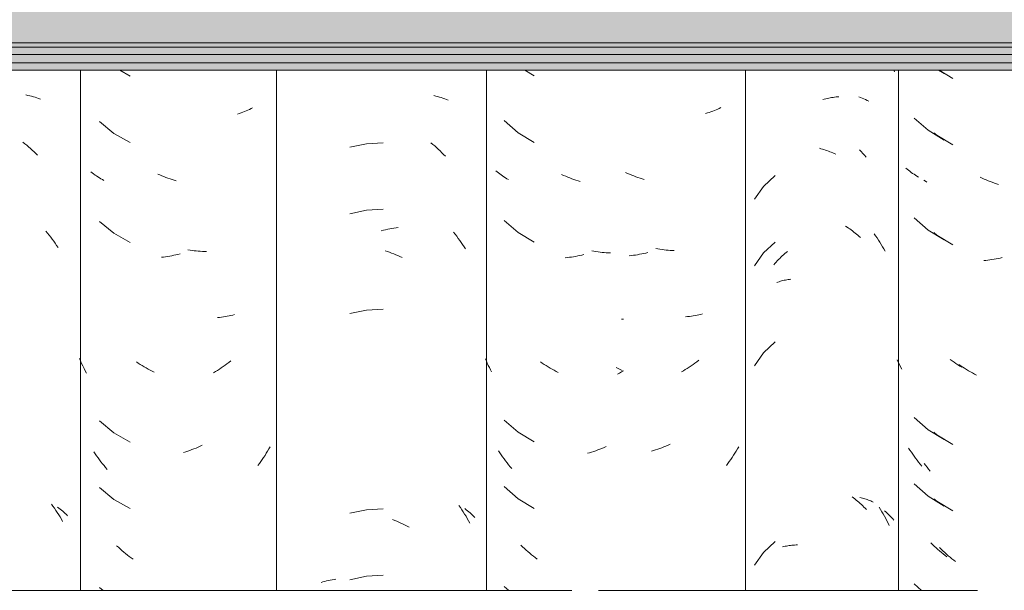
# Model space of a CAD drawing. Header units: metres. Extents: x -28.2 to 13.6, y -1.6 to 5.9.
# Tile 128 of 159: x 4.302 to 4.747, y 3.278 to 3.537. Entities that reach past the tile are written whole.
import ezdxf

# ---------------------------------------------------------------- set-up
doc = ezdxf.new("R2010")
doc.units = ezdxf.units.M
doc.layers.add('A-GLAZ-CWMG', color=7, linetype='Continuous', lineweight=5)
doc.layers.add('A-ROOF', color=7, linetype='Continuous', lineweight=5)

# ---------------------------------------------------------------- blocks, each defined once
blk = doc.blocks.new('FP_229-CASA 2')
at = {"layer": 'A-GLAZ-CWMG', "color": 9, "true_color": 0xc0c0c0}
for p, q in [((-17.34395, 3.51402), (-17.34143, 3.51245)), ((-17.35493, 3.49234), (-17.3486, 3.48677)), ((-17.3486, 3.48677), (-17.34143, 3.48231)), ((-17.35809, 3.46916), (-17.35866, 3.46966)), ((-17.3575, 3.46868), (-17.35809, 3.46916)), ((-17.3569, 3.4682), (-17.3575, 3.46868)), ((-17.35628, 3.46773), (-17.3569, 3.4682)), ((-17.35565, 3.46728), (-17.35628, 3.46773)), ((-17.35501, 3.46684), (-17.35565, 3.46728)), ((-17.35436, 3.4664), (-17.35501, 3.46684)), ((-17.35369, 3.46599), (-17.35436, 3.4664)), ((-17.35301, 3.46558), (-17.35369, 3.46599)), ((-17.35493, 3.44713), (-17.3486, 3.44156)), ((-17.3486, 3.44156), (-17.34143, 3.4371)), ((-17.36212, 3.38177), (-17.36261, 3.38286)), ((-17.33778, 3.3823), (-17.33865, 3.38291)), ((-17.36162, 3.38068), (-17.36212, 3.38177)), ((-17.36111, 3.37961), (-17.36162, 3.38068)), ((-17.36058, 3.37855), (-17.36111, 3.37961)), ((-17.33691, 3.3817), (-17.33778, 3.3823)), ((-17.33604, 3.38112), (-17.33691, 3.3817)), ((-17.33515, 3.38056), (-17.33604, 3.38112)), ((-17.33426, 3.38001), (-17.33515, 3.38056)), ((-17.33337, 3.37948), (-17.33426, 3.38001)), ((-17.35493, 3.3567), (-17.3486, 3.35113)), ((-17.3486, 3.35113), (-17.34143, 3.34667)), ((-17.35684, 3.34189), (-17.35744, 3.34285)), ((-17.35622, 3.34095), (-17.35684, 3.34189)), ((-17.35559, 3.34002), (-17.35622, 3.34095)), ((-17.35495, 3.3391), (-17.35559, 3.34002)), ((-17.35429, 3.33819), (-17.35495, 3.3391)), ((-17.35363, 3.33729), (-17.35429, 3.33819)), ((-17.35295, 3.33641), (-17.35363, 3.33729)), ((-17.35225, 3.33554), (-17.35295, 3.33641)), ((-17.35155, 3.33468), (-17.35225, 3.33554)), ((-17.35493, 3.32656), (-17.3486, 3.32099)), ((-17.3486, 3.32099), (-17.34143, 3.31653)), ((-17.34662, 3.29919), (-17.3474, 3.29996)), ((-17.34584, 3.29843), (-17.34662, 3.29919)), ((-17.34505, 3.29769), (-17.34584, 3.29843)), ((-17.34424, 3.29696), (-17.34505, 3.29769)), ((-17.34343, 3.29625), (-17.34424, 3.29696)), ((-17.34261, 3.29555), (-17.34343, 3.29625)), ((-17.34178, 3.29487), (-17.34261, 3.29555)), ((-17.34095, 3.2942), (-17.34178, 3.29487)), ((-17.3401, 3.29355), (-17.34095, 3.2942)), ((-17.35493, 3.28134), (-17.35158, 3.27839))]:
    blk.add_line(p, q, dxfattribs=at)
blk = doc.blocks.new('FP_230-CASA 2')
at = {"layer": 'A-GLAZ-CWMG', "color": 9, "true_color": 0xc0c0c0}
for p, q in [((-17.39631, 3.50071), (-17.39564, 3.50089)), ((-17.39564, 3.50089), (-17.39497, 3.50106)), ((-17.39497, 3.50106), (-17.3943, 3.50122)), ((-17.3943, 3.50122), (-17.39363, 3.50136)), ((-17.39363, 3.50136), (-17.39297, 3.50149)), ((-17.39297, 3.50149), (-17.3923, 3.50161)), ((-17.3923, 3.50161), (-17.39163, 3.50171)), ((-17.39163, 3.50171), (-17.39097, 3.50181)), ((-17.39097, 3.50181), (-17.39031, 3.50189)), ((-17.39031, 3.50189), (-17.38965, 3.50195)), ((-17.38965, 3.50195), (-17.38899, 3.50201)), ((-17.39781, 3.47863), (-17.39713, 3.47845)), ((-17.39713, 3.47845), (-17.39646, 3.47825)), ((-17.39646, 3.47825), (-17.39579, 3.47805)), ((-17.39579, 3.47805), (-17.39512, 3.47783)), ((-17.39512, 3.47783), (-17.39445, 3.4776)), ((-17.39445, 3.4776), (-17.39378, 3.47735)), ((-17.39378, 3.47735), (-17.39311, 3.47709)), ((-17.39311, 3.47709), (-17.39245, 3.47682)), ((-17.39245, 3.47682), (-17.39178, 3.47654)), ((-17.39178, 3.47654), (-17.39112, 3.47624)), ((-17.39112, 3.47624), (-17.39046, 3.47593)), ((-17.41785, 3.46629), (-17.42309, 3.46139)), ((-17.42309, 3.46139), (-17.4272, 3.45552)), ((-17.38599, 3.44333), (-17.38535, 3.44293)), ((-17.38535, 3.44293), (-17.38472, 3.44251)), ((-17.38472, 3.44251), (-17.38409, 3.44208)), ((-17.38409, 3.44208), (-17.38347, 3.44163)), ((-17.38347, 3.44163), (-17.38285, 3.44118)), ((-17.38285, 3.44118), (-17.38224, 3.44071)), ((-17.38224, 3.44071), (-17.38163, 3.44024)), ((-17.41785, 3.43615), (-17.42309, 3.43124)), ((-17.38163, 3.44024), (-17.38103, 3.43975)), ((-17.38103, 3.43975), (-17.38043, 3.43924)), ((-17.38043, 3.43924), (-17.37984, 3.43873)), ((-17.37984, 3.43873), (-17.37926, 3.43821)), ((-17.41293, 3.43142), (-17.41233, 3.43192)), ((-17.42309, 3.43124), (-17.4272, 3.42538)), ((-17.41747, 3.42702), (-17.41693, 3.42761)), ((-17.41693, 3.42761), (-17.41638, 3.42818)), ((-17.41638, 3.42818), (-17.41582, 3.42875)), ((-17.41582, 3.42875), (-17.41526, 3.42931)), ((-17.41526, 3.42931), (-17.41468, 3.42985)), ((-17.41468, 3.42985), (-17.41411, 3.43038)), ((-17.41411, 3.43038), (-17.41352, 3.43091)), ((-17.41352, 3.43091), (-17.41293, 3.43142)), ((-17.41853, 3.42582), (-17.418, 3.42642)), ((-17.418, 3.42642), (-17.41747, 3.42702)), ((-17.41662, 3.41803), (-17.41606, 3.41821)), ((-17.41606, 3.41821), (-17.4155, 3.41838)), ((-17.4155, 3.41838), (-17.41493, 3.41853)), ((-17.41493, 3.41853), (-17.41436, 3.41868)), ((-17.41436, 3.41868), (-17.41378, 3.41882)), ((-17.41378, 3.41882), (-17.41319, 3.41894)), ((-17.41319, 3.41894), (-17.41259, 3.41905)), ((-17.41259, 3.41905), (-17.41199, 3.41916)), ((-17.41199, 3.41916), (-17.41139, 3.41925)), ((-17.41139, 3.41925), (-17.41078, 3.41932)), ((-17.41716, 3.41784), (-17.41662, 3.41803)), ((-17.41785, 3.39093), (-17.42309, 3.38603)), ((-17.42309, 3.38603), (-17.4272, 3.38016)), ((-17.38298, 3.32071), (-17.38237, 3.32024)), ((-17.38237, 3.32024), (-17.38176, 3.31977)), ((-17.37954, 3.32049), (-17.37896, 3.32036)), ((-17.37896, 3.32036), (-17.37839, 3.32021)), ((-17.37839, 3.32021), (-17.37782, 3.32005)), ((-17.38176, 3.31977), (-17.38116, 3.31928)), ((-17.38116, 3.31928), (-17.38056, 3.31878)), ((-17.38056, 3.31878), (-17.37997, 3.31827)), ((-17.37997, 3.31827), (-17.37938, 3.31775)), ((-17.37938, 3.31775), (-17.3788, 3.31722)), ((-17.3788, 3.31722), (-17.37823, 3.31668)), ((-17.37823, 3.31668), (-17.37767, 3.31612)), ((-17.37782, 3.32005), (-17.37726, 3.31988)), ((-17.37767, 3.31612), (-17.37711, 3.31556)), ((-17.37726, 3.31988), (-17.37671, 3.3197)), ((-17.37671, 3.3197), (-17.37616, 3.31951)), ((-17.37616, 3.31951), (-17.37563, 3.3193)), ((-17.37563, 3.3193), (-17.3751, 3.31909)), ((-17.3751, 3.31909), (-17.37457, 3.31887)), ((-17.37457, 3.31887), (-17.37406, 3.31864)), ((-17.37406, 3.31864), (-17.37356, 3.3184)), ((-17.37711, 3.31556), (-17.37656, 3.31498)), ((-17.41785, 3.30051), (-17.42309, 3.2956)), ((-17.41448, 3.29808), (-17.4139, 3.29822)), ((-17.4139, 3.29822), (-17.41331, 3.29834)), ((-17.41331, 3.29834), (-17.41272, 3.29846)), ((-17.41272, 3.29846), (-17.41212, 3.29856)), ((-17.41212, 3.29856), (-17.41152, 3.29866)), ((-17.41152, 3.29866), (-17.41091, 3.29874)), ((-17.41091, 3.29874), (-17.41029, 3.29881)), ((-17.41029, 3.29881), (-17.40967, 3.29886)), ((-17.40967, 3.29886), (-17.40905, 3.29891)), ((-17.40905, 3.29891), (-17.40842, 3.29894)), ((-17.40842, 3.29894), (-17.40778, 3.29897)), ((-17.42309, 3.2956), (-17.4272, 3.28973))]:
    blk.add_line(p, q, dxfattribs=at)
blk = doc.blocks.new('FP_231-CASA 2')
at = {"layer": 'A-GLAZ-CWMG', "color": 9, "true_color": 0xc0c0c0}
for p, q in [((-17.44852, 3.49463), (-17.44932, 3.49438)), ((-17.44772, 3.49489), (-17.44852, 3.49463)), ((-17.44693, 3.49516), (-17.44772, 3.49489)), ((-17.44615, 3.49544), (-17.44693, 3.49516)), ((-17.44539, 3.49574), (-17.44615, 3.49544)), ((-17.44463, 3.49606), (-17.44539, 3.49574)), ((-17.44388, 3.49639), (-17.44463, 3.49606)), ((-17.44314, 3.49673), (-17.44388, 3.49639)), ((-17.44242, 3.49708), (-17.44314, 3.49673)), ((-17.48465, 3.46724), (-17.48557, 3.46765)), ((-17.48372, 3.46684), (-17.48465, 3.46724)), ((-17.48279, 3.46646), (-17.48372, 3.46684)), ((-17.48186, 3.4661), (-17.48279, 3.46646)), ((-17.48092, 3.46576), (-17.48186, 3.4661)), ((-17.47998, 3.46543), (-17.48092, 3.46576)), ((-17.47904, 3.46512), (-17.47998, 3.46543)), ((-17.4781, 3.46483), (-17.47904, 3.46512)), ((-17.47716, 3.46455), (-17.4781, 3.46483)), ((-17.47094, 3.43301), (-17.47187, 3.43317)), ((-17.47, 3.43286), (-17.47094, 3.43301)), ((-17.46906, 3.43273), (-17.47, 3.43286)), ((-17.46813, 3.43262), (-17.46906, 3.43273)), ((-17.4672, 3.43252), (-17.46813, 3.43262)), ((-17.46627, 3.43244), (-17.4672, 3.43252)), ((-17.46535, 3.43238), (-17.46627, 3.43244)), ((-17.46442, 3.43233), (-17.46535, 3.43238)), ((-17.46351, 3.4323), (-17.46442, 3.43233)), ((-17.48296, 3.43004), (-17.48389, 3.42994)), ((-17.48203, 3.43015), (-17.48296, 3.43004)), ((-17.48109, 3.43028), (-17.48203, 3.43015)), ((-17.48015, 3.43043), (-17.48109, 3.43028)), ((-17.47921, 3.4306), (-17.48015, 3.43043)), ((-17.47827, 3.43078), (-17.47921, 3.4306)), ((-17.47733, 3.43098), (-17.47827, 3.43078)), ((-17.47639, 3.43119), (-17.47733, 3.43098)), ((-17.47545, 3.43143), (-17.47639, 3.43119)), ((-17.45755, 3.40238), (-17.45844, 3.4023)), ((-17.45667, 3.40248), (-17.45755, 3.40238)), ((-17.4558, 3.40259), (-17.45667, 3.40248)), ((-17.45493, 3.40271), (-17.4558, 3.40259)), ((-17.45407, 3.40285), (-17.45493, 3.40271)), ((-17.45322, 3.40301), (-17.45407, 3.40285)), ((-17.45238, 3.40319), (-17.45322, 3.40301)), ((-17.45154, 3.40337), (-17.45238, 3.40319)), ((-17.45071, 3.40358), (-17.45154, 3.40337)), ((-17.45246, 3.38262), (-17.45331, 3.38197)), ((-17.48897, 3.37889), (-17.48987, 3.37938)), ((-17.48806, 3.37842), (-17.48897, 3.37889)), ((-17.48714, 3.37796), (-17.48806, 3.37842)), ((-17.45853, 3.3784), (-17.45942, 3.37786)), ((-17.45764, 3.37895), (-17.45853, 3.3784)), ((-17.45676, 3.37952), (-17.45764, 3.37895)), ((-17.45589, 3.38011), (-17.45676, 3.37952)), ((-17.45502, 3.38071), (-17.45589, 3.38011)), ((-17.45416, 3.38133), (-17.45502, 3.38071)), ((-17.45331, 3.38197), (-17.45416, 3.38133)), ((-17.45942, 3.37786), (-17.46031, 3.37733)), ((-17.47009, 3.34265), (-17.47103, 3.34232)), ((-17.46916, 3.343), (-17.47009, 3.34265)), ((-17.46822, 3.34336), (-17.46916, 3.343)), ((-17.46729, 3.34374), (-17.46822, 3.34336)), ((-17.46636, 3.34414), (-17.46729, 3.34374)), ((-17.46544, 3.34455), (-17.46636, 3.34414)), ((-17.43492, 3.34242), (-17.4355, 3.34145)), ((-17.43435, 3.3434), (-17.43492, 3.34242)), ((-17.47291, 3.34171), (-17.47385, 3.34143)), ((-17.47197, 3.34201), (-17.47291, 3.34171)), ((-17.47103, 3.34232), (-17.47197, 3.34201)), ((-17.43733, 3.33861), (-17.43797, 3.33768)), ((-17.43671, 3.33955), (-17.43733, 3.33861)), ((-17.4361, 3.34049), (-17.43671, 3.33955)), ((-17.4355, 3.34145), (-17.4361, 3.34049)), ((-17.43928, 3.33587), (-17.43996, 3.33498)), ((-17.43862, 3.33677), (-17.43928, 3.33587)), ((-17.43797, 3.33768), (-17.43862, 3.33677))]:
    blk.add_line(p, q, dxfattribs=at)
blk = doc.blocks.new('Rectangular Mullion - Telha Fibrocimento - Ondulada-V225-CASA 2')
at = {"layer": 'A-GLAZ-CWMG'}
for p, q in [((-17.43132, 3.27839), (-17.43132, 3.51402)), ((-17.3621, 3.27839), (-17.3621, 3.51402))]:
    blk.add_line(p, q, dxfattribs=at)
for name in ['FP_230-CASA 2', 'FP_231-CASA 2', 'FP_229-CASA 2']:
    blk.add_blockref(name, (0, 0), dxfattribs=at)
blk = doc.blocks.new('FP_240-CASA 2')
at = {"layer": 'A-GLAZ-CWMG', "color": 9, "true_color": 0xc0c0c0}
for p, q in [((-17.57229, 3.50247), (-17.57146, 3.50228)), ((-17.57146, 3.50228), (-17.57063, 3.50207)), ((-17.57063, 3.50207), (-17.56982, 3.50184)), ((-17.56982, 3.50184), (-17.56901, 3.5016)), ((-17.56901, 3.5016), (-17.56822, 3.50134)), ((-17.56822, 3.50134), (-17.56743, 3.50107)), ((-17.56743, 3.50107), (-17.56666, 3.50078)), ((-17.56666, 3.50078), (-17.5659, 3.50048)), ((-17.60286, 3.48071), (-17.61033, 3.47909)), ((-17.59523, 3.48117), (-17.60286, 3.48071)), ((-17.57366, 3.48112), (-17.57281, 3.48041)), ((-17.57281, 3.48041), (-17.57197, 3.47969)), ((-17.57197, 3.47969), (-17.57114, 3.47895)), ((-17.57114, 3.47895), (-17.57032, 3.4782)), ((-17.57032, 3.4782), (-17.56951, 3.47743)), ((-17.56951, 3.47743), (-17.56871, 3.47664)), ((-17.56871, 3.47664), (-17.56792, 3.47584)), ((-17.56792, 3.47584), (-17.56714, 3.47502)), ((-17.60286, 3.45056), (-17.61033, 3.44894)), ((-17.59523, 3.45102), (-17.60286, 3.45056)), ((-17.59612, 3.44122), (-17.59516, 3.44149)), ((-17.59516, 3.44149), (-17.59421, 3.44173)), ((-17.59421, 3.44173), (-17.59325, 3.44195)), ((-17.59325, 3.44195), (-17.5923, 3.44216)), ((-17.5923, 3.44216), (-17.59134, 3.44235)), ((-17.59134, 3.44235), (-17.59039, 3.44252)), ((-17.59039, 3.44252), (-17.58944, 3.44267)), ((-17.58944, 3.44267), (-17.5885, 3.4428)), ((-17.56341, 3.44059), (-17.5627, 3.43969)), ((-17.5627, 3.43969), (-17.562, 3.43877)), ((-17.562, 3.43877), (-17.56131, 3.43784)), ((-17.56131, 3.43784), (-17.56064, 3.4369)), ((-17.56064, 3.4369), (-17.55998, 3.43594)), ((-17.59434, 3.43218), (-17.59338, 3.43187)), ((-17.59338, 3.43187), (-17.59242, 3.43154)), ((-17.59242, 3.43154), (-17.59147, 3.43119)), ((-17.55998, 3.43594), (-17.55934, 3.43498)), ((-17.55934, 3.43498), (-17.5587, 3.434)), ((-17.5587, 3.434), (-17.55809, 3.43301)), ((-17.59147, 3.43119), (-17.59052, 3.43083)), ((-17.59052, 3.43083), (-17.58957, 3.43044)), ((-17.58957, 3.43044), (-17.58862, 3.43004)), ((-17.58862, 3.43004), (-17.58768, 3.42962)), ((-17.58768, 3.42962), (-17.58674, 3.42918)), ((-17.60286, 3.40535), (-17.61033, 3.40373)), ((-17.59523, 3.40581), (-17.60286, 3.40535)), ((-17.56099, 3.31682), (-17.56032, 3.31587)), ((-17.56032, 3.31587), (-17.55967, 3.31491)), ((-17.60286, 3.31492), (-17.61033, 3.3133)), ((-17.59523, 3.31538), (-17.60286, 3.31492)), ((-17.55967, 3.31491), (-17.55903, 3.31394)), ((-17.55903, 3.31394), (-17.5584, 3.31295)), ((-17.5584, 3.31295), (-17.55779, 3.31195)), ((-17.5583, 3.31539), (-17.55769, 3.31493)), ((-17.55779, 3.31195), (-17.5572, 3.31094)), ((-17.55769, 3.31493), (-17.5571, 3.31445)), ((-17.5571, 3.31445), (-17.55652, 3.31397)), ((-17.55652, 3.31397), (-17.55596, 3.31348)), ((-17.55596, 3.31348), (-17.55541, 3.31297)), ((-17.55541, 3.31297), (-17.55487, 3.31246)), ((-17.55487, 3.31246), (-17.55435, 3.31193)), ((-17.55435, 3.31193), (-17.55385, 3.31139)), ((-17.59101, 3.31045), (-17.59006, 3.31007)), ((-17.59006, 3.31007), (-17.58911, 3.30968)), ((-17.58911, 3.30968), (-17.58817, 3.30927)), ((-17.58817, 3.30927), (-17.58723, 3.30884)), ((-17.58723, 3.30884), (-17.58629, 3.30839)), ((-17.58629, 3.30839), (-17.58535, 3.30792)), ((-17.58535, 3.30792), (-17.58442, 3.30744)), ((-17.58442, 3.30744), (-17.58349, 3.30694)), ((-17.5572, 3.31094), (-17.55661, 3.30992)), ((-17.55661, 3.30992), (-17.55605, 3.30889)), ((-17.60286, 3.28478), (-17.61033, 3.28316)), ((-17.59523, 3.28524), (-17.60286, 3.28478)), ((-17.62333, 3.28197), (-17.62253, 3.28222)), ((-17.62253, 3.28222), (-17.62172, 3.28245)), ((-17.62172, 3.28245), (-17.6209, 3.28267)), ((-17.6209, 3.28267), (-17.62007, 3.28287)), ((-17.62007, 3.28287), (-17.61923, 3.28305)), ((-17.61923, 3.28305), (-17.61838, 3.28322)), ((-17.61838, 3.28322), (-17.61752, 3.28337)), ((-17.61752, 3.28337), (-17.61666, 3.2835))]:
    blk.add_line(p, q, dxfattribs=at)
blk = doc.blocks.new('FP_241-CASA 2')
at = {"layer": 'A-GLAZ-CWMG', "color": 9, "true_color": 0xc0c0c0}
for p, q in [((-17.71452, 3.51402), (-17.70983, 3.51132)), ((-17.66039, 3.49441), (-17.66118, 3.49415)), ((-17.6596, 3.49468), (-17.66039, 3.49441)), ((-17.65882, 3.49497), (-17.6596, 3.49468)), ((-17.65805, 3.49527), (-17.65882, 3.49497)), ((-17.65729, 3.49558), (-17.65805, 3.49527)), ((-17.65655, 3.49591), (-17.65729, 3.49558)), ((-17.65581, 3.49625), (-17.65655, 3.49591)), ((-17.65508, 3.4966), (-17.65581, 3.49625)), ((-17.65437, 3.49697), (-17.65508, 3.4966)), ((-17.72366, 3.49074), (-17.71715, 3.48539)), ((-17.71715, 3.48539), (-17.70983, 3.48118)), ((-17.72695, 3.46746), (-17.72755, 3.46794)), ((-17.72633, 3.46699), (-17.72695, 3.46746)), ((-17.72571, 3.46653), (-17.72633, 3.46699)), ((-17.72507, 3.46609), (-17.72571, 3.46653)), ((-17.72442, 3.46565), (-17.72507, 3.46609)), ((-17.72375, 3.46523), (-17.72442, 3.46565)), ((-17.72307, 3.46482), (-17.72375, 3.46523)), ((-17.72239, 3.46443), (-17.72307, 3.46482)), ((-17.72169, 3.46404), (-17.72239, 3.46443)), ((-17.69641, 3.46654), (-17.69734, 3.46694)), ((-17.69548, 3.46615), (-17.69641, 3.46654)), ((-17.69455, 3.46579), (-17.69548, 3.46615)), ((-17.69361, 3.46543), (-17.69455, 3.46579)), ((-17.69268, 3.4651), (-17.69361, 3.46543)), ((-17.69174, 3.46478), (-17.69268, 3.4651)), ((-17.6908, 3.46448), (-17.69174, 3.46478)), ((-17.68986, 3.4642), (-17.6908, 3.46448)), ((-17.68892, 3.46393), (-17.68986, 3.4642)), ((-17.72366, 3.44553), (-17.71715, 3.44017)), ((-17.71715, 3.44017), (-17.70983, 3.43596)), ((-17.68269, 3.43246), (-17.68363, 3.43262)), ((-17.68176, 3.43233), (-17.68269, 3.43246)), ((-17.68082, 3.43221), (-17.68176, 3.43233)), ((-17.67989, 3.43211), (-17.68082, 3.43221)), ((-17.67896, 3.43202), (-17.67989, 3.43211)), ((-17.67804, 3.43196), (-17.67896, 3.43202)), ((-17.67711, 3.43191), (-17.67804, 3.43196)), ((-17.67619, 3.43187), (-17.67711, 3.43191)), ((-17.67528, 3.43186), (-17.67619, 3.43187)), ((-17.69472, 3.42936), (-17.69565, 3.42925)), ((-17.69378, 3.42948), (-17.69472, 3.42936)), ((-17.69285, 3.42962), (-17.69378, 3.42948)), ((-17.69191, 3.42978), (-17.69285, 3.42962)), ((-17.69097, 3.42996), (-17.69191, 3.42978)), ((-17.69003, 3.43015), (-17.69097, 3.42996)), ((-17.68909, 3.43036), (-17.69003, 3.43015)), ((-17.68815, 3.43058), (-17.68909, 3.43036)), ((-17.6872, 3.43083), (-17.68815, 3.43058)), ((-17.66935, 3.40202), (-17.67023, 3.40193)), ((-17.66848, 3.40213), (-17.66935, 3.40202)), ((-17.66761, 3.40225), (-17.66848, 3.40213)), ((-17.66675, 3.40239), (-17.66761, 3.40225)), ((-17.6659, 3.40255), (-17.66675, 3.40239)), ((-17.66505, 3.40272), (-17.6659, 3.40255)), ((-17.66421, 3.40291), (-17.66505, 3.40272)), ((-17.66338, 3.40311), (-17.66421, 3.40291)), ((-17.66256, 3.40332), (-17.66338, 3.40311)), ((-17.73227, 3.38228), (-17.73276, 3.38341)), ((-17.73176, 3.38115), (-17.73227, 3.38228)), ((-17.73123, 3.38004), (-17.73176, 3.38115)), ((-17.73069, 3.37893), (-17.73123, 3.38004)), ((-17.73013, 3.37784), (-17.73069, 3.37893)), ((-17.70612, 3.38129), (-17.707, 3.38187)), ((-17.70524, 3.38072), (-17.70612, 3.38129)), ((-17.70435, 3.38018), (-17.70524, 3.38072)), ((-17.70345, 3.37965), (-17.70435, 3.38018)), ((-17.70255, 3.37913), (-17.70345, 3.37965)), ((-17.70165, 3.37863), (-17.70255, 3.37913)), ((-17.70074, 3.37815), (-17.70165, 3.37863)), ((-17.69983, 3.37769), (-17.70074, 3.37815)), ((-17.66944, 3.37859), (-17.67032, 3.37802)), ((-17.66856, 3.37918), (-17.66944, 3.37859)), ((-17.6677, 3.37978), (-17.66856, 3.37918)), ((-17.66683, 3.38039), (-17.6677, 3.37978)), ((-17.66598, 3.38103), (-17.66683, 3.38039)), ((-17.66513, 3.38167), (-17.66598, 3.38103)), ((-17.66429, 3.38234), (-17.66513, 3.38167)), ((-17.72955, 3.37676), (-17.73013, 3.37784)), ((-17.69891, 3.37724), (-17.69983, 3.37769)), ((-17.67121, 3.37747), (-17.6721, 3.37693)), ((-17.67032, 3.37802), (-17.67121, 3.37747)), ((-17.72366, 3.3551), (-17.71715, 3.34975)), ((-17.71715, 3.34975), (-17.70983, 3.34553)), ((-17.68091, 3.34248), (-17.68185, 3.34212)), ((-17.67998, 3.34285), (-17.68091, 3.34248)), ((-17.67905, 3.34325), (-17.67998, 3.34285)), ((-17.67813, 3.34366), (-17.67905, 3.34325)), ((-17.6772, 3.34408), (-17.67813, 3.34366)), ((-17.64702, 3.34245), (-17.64759, 3.34147)), ((-17.64646, 3.34344), (-17.64702, 3.34245)), ((-17.72564, 3.34023), (-17.72627, 3.34116)), ((-17.725, 3.33931), (-17.72564, 3.34023)), ((-17.72435, 3.3384), (-17.725, 3.33931)), ((-17.72368, 3.3375), (-17.72435, 3.3384)), ((-17.68466, 3.34114), (-17.6856, 3.34085)), ((-17.68372, 3.34145), (-17.68466, 3.34114)), ((-17.68278, 3.34178), (-17.68372, 3.34145)), ((-17.68185, 3.34212), (-17.68278, 3.34178)), ((-17.64938, 3.33859), (-17.65, 3.33765)), ((-17.64876, 3.33954), (-17.64938, 3.33859)), ((-17.64817, 3.3405), (-17.64876, 3.33954)), ((-17.64759, 3.34147), (-17.64817, 3.3405)), ((-17.72301, 3.33661), (-17.72368, 3.3375)), ((-17.72232, 3.33574), (-17.72301, 3.33661)), ((-17.72162, 3.33488), (-17.72232, 3.33574)), ((-17.7209, 3.33403), (-17.72162, 3.33488)), ((-17.72018, 3.33319), (-17.7209, 3.33403)), ((-17.65128, 3.33581), (-17.65194, 3.33491)), ((-17.65063, 3.33672), (-17.65128, 3.33581)), ((-17.65, 3.33765), (-17.65063, 3.33672)), ((-17.72366, 3.32496), (-17.71715, 3.3196)), ((-17.71715, 3.3196), (-17.70983, 3.31539)), ((-17.71512, 3.29787), (-17.71591, 3.29861)), ((-17.71432, 3.29714), (-17.71512, 3.29787)), ((-17.71351, 3.29643), (-17.71432, 3.29714)), ((-17.71269, 3.29573), (-17.71351, 3.29643)), ((-17.71186, 3.29504), (-17.71269, 3.29573)), ((-17.71103, 3.29438), (-17.71186, 3.29504)), ((-17.71018, 3.29372), (-17.71103, 3.29438)), ((-17.70933, 3.29308), (-17.71018, 3.29372)), ((-17.70847, 3.29246), (-17.70933, 3.29308)), ((-17.72366, 3.27974), (-17.72202, 3.27839))]:
    blk.add_line(p, q, dxfattribs=at)
blk = doc.blocks.new('FP_242-CASA 2')
at = {"layer": 'A-GLAZ-CWMG', "color": 9, "true_color": 0xc0c0c0}
for p, q in [((-17.75695, 3.50278), (-17.7561, 3.50261)), ((-17.7561, 3.50261), (-17.75527, 3.50242)), ((-17.75527, 3.50242), (-17.75444, 3.50221)), ((-17.75444, 3.50221), (-17.75362, 3.50199)), ((-17.75362, 3.50199), (-17.75282, 3.50176)), ((-17.75282, 3.50176), (-17.75202, 3.5015)), ((-17.75202, 3.5015), (-17.75123, 3.50124)), ((-17.75123, 3.50124), (-17.75045, 3.50095)), ((-17.75833, 3.48139), (-17.75747, 3.48071)), ((-17.75747, 3.48071), (-17.75662, 3.48001)), ((-17.75662, 3.48001), (-17.75578, 3.47929)), ((-17.75578, 3.47929), (-17.75495, 3.47856)), ((-17.75495, 3.47856), (-17.75413, 3.47781)), ((-17.75413, 3.47781), (-17.75331, 3.47704)), ((-17.75331, 3.47704), (-17.75251, 3.47626)), ((-17.75251, 3.47626), (-17.75171, 3.47546)), ((-17.74792, 3.44112), (-17.74719, 3.44024)), ((-17.74719, 3.44024), (-17.74647, 3.43934)), ((-17.74647, 3.43934), (-17.74577, 3.43843)), ((-17.74577, 3.43843), (-17.74509, 3.4375)), ((-17.74509, 3.4375), (-17.74441, 3.43657)), ((-17.74441, 3.43657), (-17.74375, 3.43561)), ((-17.74375, 3.43561), (-17.7431, 3.43465)), ((-17.7431, 3.43465), (-17.74246, 3.43367)), ((-17.74544, 3.31742), (-17.74476, 3.31648)), ((-17.74476, 3.31648), (-17.74409, 3.31554)), ((-17.74269, 3.31605), (-17.74206, 3.3156)), ((-17.74409, 3.31554), (-17.74343, 3.31458)), ((-17.74343, 3.31458), (-17.74279, 3.31361)), ((-17.74279, 3.31361), (-17.74216, 3.31263)), ((-17.74216, 3.31263), (-17.74155, 3.31164)), ((-17.74206, 3.3156), (-17.74145, 3.31515)), ((-17.74155, 3.31164), (-17.74095, 3.31063)), ((-17.74145, 3.31515), (-17.74085, 3.31468)), ((-17.74085, 3.31468), (-17.74027, 3.3142)), ((-17.74027, 3.3142), (-17.7397, 3.3137)), ((-17.7397, 3.3137), (-17.73915, 3.3132)), ((-17.73915, 3.3132), (-17.73862, 3.31269)), ((-17.73862, 3.31269), (-17.73809, 3.31217)), ((-17.74095, 3.31063), (-17.74037, 3.30961))]:
    blk.add_line(p, q, dxfattribs=at)
blk = doc.blocks.new('FP_250-CASA 2')
at = {"layer": 'A-GLAZ-CWMG', "color": 9, "true_color": 0xc0c0c0}
for p, q in [((-17.34363, 3.51402), (-17.33752, 3.51027)), ((-17.34601, 3.48566), (-17.34472, 3.48454)), ((-17.34472, 3.48454), (-17.33752, 3.48013)), ((-17.34984, 3.46371), (-17.35051, 3.46413)), ((-17.34916, 3.46331), (-17.34984, 3.46371)), ((-17.32423, 3.46511), (-17.32515, 3.46554)), ((-17.32331, 3.46469), (-17.32423, 3.46511)), ((-17.32238, 3.4643), (-17.32331, 3.46469)), ((-17.32145, 3.46392), (-17.32238, 3.4643)), ((-17.32051, 3.46355), (-17.32145, 3.46392)), ((-17.31958, 3.46321), (-17.32051, 3.46355)), ((-17.31864, 3.46288), (-17.31958, 3.46321)), ((-17.3177, 3.46257), (-17.31864, 3.46288)), ((-17.31676, 3.46227), (-17.3177, 3.46257)), ((-17.34601, 3.44045), (-17.34472, 3.43932)), ((-17.34472, 3.43932), (-17.33752, 3.43491)), ((-17.32255, 3.42787), (-17.32347, 3.4278)), ((-17.32162, 3.42797), (-17.32255, 3.42787)), ((-17.32068, 3.42808), (-17.32162, 3.42797)), ((-17.31975, 3.42821), (-17.32068, 3.42808)), ((-17.31881, 3.42836), (-17.31975, 3.42821)), ((-17.31787, 3.42852), (-17.31881, 3.42836)), ((-17.31693, 3.4287), (-17.31787, 3.42852)), ((-17.31599, 3.4289), (-17.31693, 3.4287)), ((-17.31505, 3.42911), (-17.31599, 3.4289)), ((-17.33386, 3.38014), (-17.33472, 3.38074)), ((-17.33298, 3.37955), (-17.33386, 3.38014)), ((-17.3321, 3.37898), (-17.33298, 3.37955)), ((-17.33122, 3.37842), (-17.3321, 3.37898)), ((-17.33033, 3.37788), (-17.33122, 3.37842)), ((-17.32943, 3.37735), (-17.33033, 3.37788)), ((-17.32853, 3.37685), (-17.32943, 3.37735)), ((-17.32762, 3.37635), (-17.32853, 3.37685)), ((-17.32671, 3.37588), (-17.32762, 3.37635)), ((-17.34601, 3.35002), (-17.34472, 3.3489)), ((-17.34472, 3.3489), (-17.33752, 3.34449)), ((-17.34977, 3.33502), (-17.35045, 3.33591)), ((-17.34909, 3.33414), (-17.34977, 3.33502)), ((-17.34839, 3.33327), (-17.34909, 3.33414)), ((-17.34768, 3.33242), (-17.34839, 3.33327)), ((-17.34601, 3.31988), (-17.34472, 3.31875)), ((-17.34472, 3.31875), (-17.33752, 3.31434)), ((-17.34273, 3.29697), (-17.34351, 3.29773)), ((-17.34194, 3.29622), (-17.34273, 3.29697)), ((-17.34114, 3.29548), (-17.34194, 3.29622)), ((-17.34034, 3.29476), (-17.34114, 3.29548)), ((-17.33952, 3.29405), (-17.34034, 3.29476)), ((-17.3387, 3.29336), (-17.33952, 3.29405)), ((-17.33787, 3.29268), (-17.3387, 3.29336)), ((-17.33703, 3.29202), (-17.33787, 3.29268)), ((-17.33618, 3.29138), (-17.33703, 3.29202))]:
    blk.add_line(p, q, dxfattribs=at)
blk = doc.blocks.new('FP_251-CASA 2')
at = {"layer": 'A-GLAZ-CWMG', "color": 9, "true_color": 0xc0c0c0}
for p, q in [((-17.36411, 3.51402), (-17.36379, 3.51323)), ((-17.37997, 3.5019), (-17.37919, 3.50161)), ((-17.37919, 3.50161), (-17.37842, 3.50131)), ((-17.37842, 3.50131), (-17.37766, 3.501)), ((-17.37766, 3.501), (-17.37691, 3.50067)), ((-17.37691, 3.50067), (-17.37618, 3.50033)), ((-17.37618, 3.50033), (-17.37545, 3.49998)), ((-17.37967, 3.478), (-17.37889, 3.47718)), ((-17.37889, 3.47718), (-17.37813, 3.47633)), ((-17.37813, 3.47633), (-17.37737, 3.47548)), ((-17.37737, 3.47548), (-17.37663, 3.47461)), ((-17.3731, 3.43992), (-17.37243, 3.43897)), ((-17.37243, 3.43897), (-17.37177, 3.43801)), ((-17.37177, 3.43801), (-17.37112, 3.43704)), ((-17.37112, 3.43704), (-17.37049, 3.43605)), ((-17.37049, 3.43605), (-17.36987, 3.43506)), ((-17.36987, 3.43506), (-17.36927, 3.43405)), ((-17.36927, 3.43405), (-17.36868, 3.43303)), ((-17.36868, 3.43303), (-17.3681, 3.432)), ((-17.37082, 3.31599), (-17.37019, 3.315)), ((-17.37019, 3.315), (-17.36958, 3.314)), ((-17.36958, 3.314), (-17.36898, 3.31299)), ((-17.36898, 3.31299), (-17.3684, 3.31197)), ((-17.3684, 3.31197), (-17.36783, 3.31093)), ((-17.36831, 3.3144), (-17.36774, 3.3139)), ((-17.36774, 3.3139), (-17.36719, 3.31339)), ((-17.36719, 3.31339), (-17.36665, 3.31287)), ((-17.36665, 3.31287), (-17.36613, 3.31235)), ((-17.36613, 3.31235), (-17.36562, 3.31181)), ((-17.36562, 3.31181), (-17.36513, 3.31126)), ((-17.36513, 3.31126), (-17.36466, 3.31071)), ((-17.36783, 3.31093), (-17.36728, 3.30989)), ((-17.36728, 3.30989), (-17.36674, 3.30883)), ((-17.36674, 3.30883), (-17.36621, 3.30777)), ((-17.36466, 3.31071), (-17.36419, 3.31014))]:
    blk.add_line(p, q, dxfattribs=at)
blk = doc.blocks.new('FP_252-CASA 2')
at = {"layer": 'A-GLAZ-CWMG', "color": 9, "true_color": 0xc0c0c0}
for p, q in [((-17.53118, 3.51402), (-17.52692, 3.51144)), ((-17.54053, 3.49117), (-17.53415, 3.48567)), ((-17.53415, 3.48567), (-17.52692, 3.4813)), ((-17.54374, 3.46796), (-17.54432, 3.46845)), ((-17.54314, 3.46748), (-17.54374, 3.46796)), ((-17.54253, 3.46701), (-17.54314, 3.46748)), ((-17.54191, 3.46655), (-17.54253, 3.46701)), ((-17.54127, 3.4661), (-17.54191, 3.46655)), ((-17.54062, 3.46566), (-17.54127, 3.4661)), ((-17.53996, 3.46524), (-17.54062, 3.46566)), ((-17.53929, 3.46483), (-17.53996, 3.46524)), ((-17.5386, 3.46443), (-17.53929, 3.46483)), ((-17.51361, 3.46637), (-17.51453, 3.46679)), ((-17.51268, 3.46596), (-17.51361, 3.46637)), ((-17.51175, 3.46557), (-17.51268, 3.46596)), ((-17.51082, 3.4652), (-17.51175, 3.46557)), ((-17.50988, 3.46485), (-17.51082, 3.4652)), ((-17.50894, 3.46451), (-17.50988, 3.46485)), ((-17.50801, 3.46419), (-17.50894, 3.46451)), ((-17.50707, 3.46388), (-17.50801, 3.46419)), ((-17.50613, 3.4636), (-17.50707, 3.46388)), ((-17.54053, 3.44596), (-17.53415, 3.44046)), ((-17.53415, 3.44046), (-17.52692, 3.43608)), ((-17.4999, 3.432), (-17.50084, 3.43217)), ((-17.49896, 3.43184), (-17.4999, 3.432)), ((-17.49802, 3.43171), (-17.49896, 3.43184)), ((-17.49709, 3.43158), (-17.49802, 3.43171)), ((-17.49616, 3.43148), (-17.49709, 3.43158)), ((-17.51192, 3.42915), (-17.51285, 3.42906)), ((-17.51099, 3.42925), (-17.51192, 3.42915)), ((-17.51005, 3.42937), (-17.51099, 3.42925)), ((-17.50912, 3.42951), (-17.51005, 3.42937)), ((-17.50818, 3.42967), (-17.50912, 3.42951)), ((-17.50724, 3.42984), (-17.50818, 3.42967)), ((-17.5063, 3.43003), (-17.50724, 3.42984)), ((-17.50536, 3.43024), (-17.5063, 3.43003)), ((-17.50441, 3.43046), (-17.50536, 3.43024)), ((-17.49523, 3.43139), (-17.49616, 3.43148)), ((-17.4943, 3.43133), (-17.49523, 3.43139)), ((-17.49338, 3.43127), (-17.4943, 3.43133)), ((-17.49246, 3.43124), (-17.49338, 3.43127)), ((-17.48649, 3.40128), (-17.48738, 3.4012)), ((-17.54859, 3.38223), (-17.54902, 3.38324)), ((-17.54815, 3.38123), (-17.54859, 3.38223)), ((-17.5477, 3.38024), (-17.54815, 3.38123)), ((-17.54723, 3.37926), (-17.5477, 3.38024)), ((-17.54675, 3.37828), (-17.54723, 3.37926)), ((-17.54626, 3.37732), (-17.54675, 3.37828)), ((-17.52325, 3.38133), (-17.52412, 3.38193)), ((-17.52238, 3.38074), (-17.52325, 3.38133)), ((-17.5215, 3.38018), (-17.52238, 3.38074)), ((-17.52061, 3.37963), (-17.5215, 3.38018)), ((-17.51972, 3.37909), (-17.52061, 3.37963)), ((-17.51882, 3.37857), (-17.51972, 3.37909)), ((-17.51791, 3.37807), (-17.51882, 3.37857)), ((-17.517, 3.37759), (-17.51791, 3.37807)), ((-17.51609, 3.37712), (-17.517, 3.37759)), ((-17.48836, 3.37676), (-17.48926, 3.37625)), ((-17.48747, 3.3773), (-17.48836, 3.37676)), ((-17.48658, 3.37785), (-17.48747, 3.3773)), ((-17.54053, 3.35553), (-17.53415, 3.35003)), ((-17.53415, 3.35003), (-17.52692, 3.34565)), ((-17.49625, 3.3427), (-17.49718, 3.34233)), ((-17.49532, 3.34309), (-17.49625, 3.3427)), ((-17.49439, 3.3435), (-17.49532, 3.34309)), ((-17.54247, 3.3407), (-17.54308, 3.34165)), ((-17.54184, 3.33977), (-17.54247, 3.3407)), ((-17.54121, 3.33884), (-17.54184, 3.33977)), ((-17.54056, 3.33793), (-17.54121, 3.33884)), ((-17.53989, 3.33703), (-17.54056, 3.33793)), ((-17.50187, 3.34072), (-17.50281, 3.34045)), ((-17.50093, 3.34101), (-17.50187, 3.34072)), ((-17.49999, 3.34131), (-17.50093, 3.34101)), ((-17.49905, 3.34164), (-17.49999, 3.34131)), ((-17.49812, 3.34197), (-17.49905, 3.34164)), ((-17.49718, 3.34233), (-17.49812, 3.34197)), ((-17.53922, 3.33614), (-17.53989, 3.33703)), ((-17.53853, 3.33526), (-17.53922, 3.33614)), ((-17.53783, 3.33439), (-17.53853, 3.33526)), ((-17.53712, 3.33354), (-17.53783, 3.33439)), ((-17.54053, 3.32538), (-17.53415, 3.31989)), ((-17.53415, 3.31989), (-17.52692, 3.31551)), ((-17.53215, 3.29811), (-17.53293, 3.29887)), ((-17.53136, 3.29736), (-17.53215, 3.29811)), ((-17.53056, 3.29663), (-17.53136, 3.29736)), ((-17.52975, 3.29591), (-17.53056, 3.29663)), ((-17.52894, 3.29521), (-17.52975, 3.29591)), ((-17.52811, 3.29452), (-17.52894, 3.29521)), ((-17.52728, 3.29385), (-17.52811, 3.29452)), ((-17.52643, 3.29319), (-17.52728, 3.29385)), ((-17.52558, 3.29255), (-17.52643, 3.29319)), ((-17.54053, 3.28017), (-17.53847, 3.27839))]:
    blk.add_line(p, q, dxfattribs=at)
blk = doc.blocks.new('Rectangular Mullion - Telha Fibrocimento - Ondulada-V239-CASA 2')
at = {"layer": 'A-GLAZ-CWMG'}
for p, q in [((-17.73225, 3.27839), (-17.73225, 3.51402)), ((-17.64357, 3.27839), (-17.64357, 3.51402)), ((-17.5485, 3.51402), (-17.5485, 3.27839))]:
    blk.add_line(p, q, dxfattribs=at)
for name in ['FP_251-CASA 2', 'FP_240-CASA 2', 'FP_242-CASA 2', 'FP_241-CASA 2', 'FP_252-CASA 2', 'FP_250-CASA 2']:
    blk.add_blockref(name, (0, 0), dxfattribs=at)
blk = doc.blocks.new('LONGARINA_STEEL_FRAME - LONGARINA_STEEL_FRAME-1917798-CASA 2')
at = {"layer": 'A-ROOF', "true_color": 0x9fa09c}
h = blk.add_hatch(color=253, dxfattribs=at)
h.paths.add_polyline_path([(-17.18207, 3.52638), (-16.79254, 3.52638), (-16.79254, 3.54319), (-17.30207, 3.54319), (-17.30876, 3.54166), (-17.32107, 3.54184), (-17.32624, 3.54319), (-18.04504, 3.54319), (-18.04504, 3.52638), (-17.25859, 3.52638)])
h.paths.add_polyline_path([(-15.50504, 3.52638), (-15.50504, 3.54319), (-15.64307, 3.54319), (-15.65151, 3.54168), (-15.66207, 3.54184), (-15.66724, 3.54319), (-16.19607, 3.54319), (-16.20276, 3.54166), (-16.21507, 3.54184), (-16.22024, 3.54319), (-16.74907, 3.54319), (-16.75754, 3.54125), (-16.75754, 3.52638), (-15.63984, 3.52638)])
h = blk.add_hatch(color=253, dxfattribs=at)
h.paths.add_polyline_path([(-18.04504, 3.5244), (-16.79254, 3.5244), (-16.79254, 3.52638), (-18.04504, 3.52638)])
h.paths.add_polyline_path([(-15.50504, 3.5244), (-15.50504, 3.52638), (-16.75754, 3.52638), (-16.75754, 3.5244), (-15.64125, 3.5244)])
h = blk.add_hatch(color=253, dxfattribs=at)
h.paths.add_polyline_path([(-18.04504, 3.52114), (-16.79254, 3.52114), (-16.79254, 3.5244), (-18.04504, 3.5244), (-18.04504, 3.52341)])
h.paths.add_polyline_path([(-15.65151, 3.52114), (-15.50504, 3.52114), (-15.50504, 3.5244), (-16.75754, 3.5244), (-16.75754, 3.52114), (-15.65674, 3.52114)])
h = blk.add_hatch(color=253, dxfattribs=at)
h.paths.add_polyline_path([(-15.64336, 3.51728), (-15.50504, 3.51728), (-15.50504, 3.52114), (-16.75754, 3.52114), (-16.75754, 3.51728), (-15.64351, 3.51728)])
h.paths.add_polyline_path([(-18.04504, 3.51728), (-16.79254, 3.51728), (-16.79254, 3.52114), (-18.04504, 3.52114)])
h = blk.add_hatch(color=253, dxfattribs=at)
h.paths.add_polyline_path([(-15.65151, 3.51402), (-15.50504, 3.51402), (-15.50554, 3.51728), (-16.75754, 3.51728), (-16.75754, 3.51402), (-15.65348, 3.51402)])
h.paths.add_polyline_path([(-18.04504, 3.51402), (-16.79254, 3.51402), (-16.79302, 3.51728), (-18.04504, 3.51728)])
at = {"layer": 'A-ROOF'}
for p, q in [((-16.79254, 3.52638), (-18.04504, 3.52638)), ((-16.79254, 3.5244), (-18.04504, 3.5244)), ((-16.79254, 3.52114), (-18.04504, 3.52114)), ((-16.79254, 3.51728), (-18.04504, 3.51728)), ((-16.79254, 3.51402), (-18.04504, 3.51402)), ((-17.50994, 3.27839), (-18.04504, 3.27839)), ((-17.32624, 3.27839), (-17.49782, 3.27839))]:
    blk.add_line(p, q, dxfattribs=at)

msp = doc.modelspace()

# ---------------------------------------------------------------- block references
at = {"layer": 'A-GLAZ-CWMG'}
for name in ['Rectangular Mullion - Telha Fibrocimento - Ondulada-V239-CASA 2', 'Rectangular Mullion - Telha Fibrocimento - Ondulada-V225-CASA 2']:
    msp.add_blockref(name, (22.06162, 0), dxfattribs=at)
at = {"layer": 'A-ROOF'}
msp.add_blockref('LONGARINA_STEEL_FRAME - LONGARINA_STEEL_FRAME-1917798-CASA 2', (22.06162, 0), dxfattribs=at)

doc.saveas('drawing.dxf')
